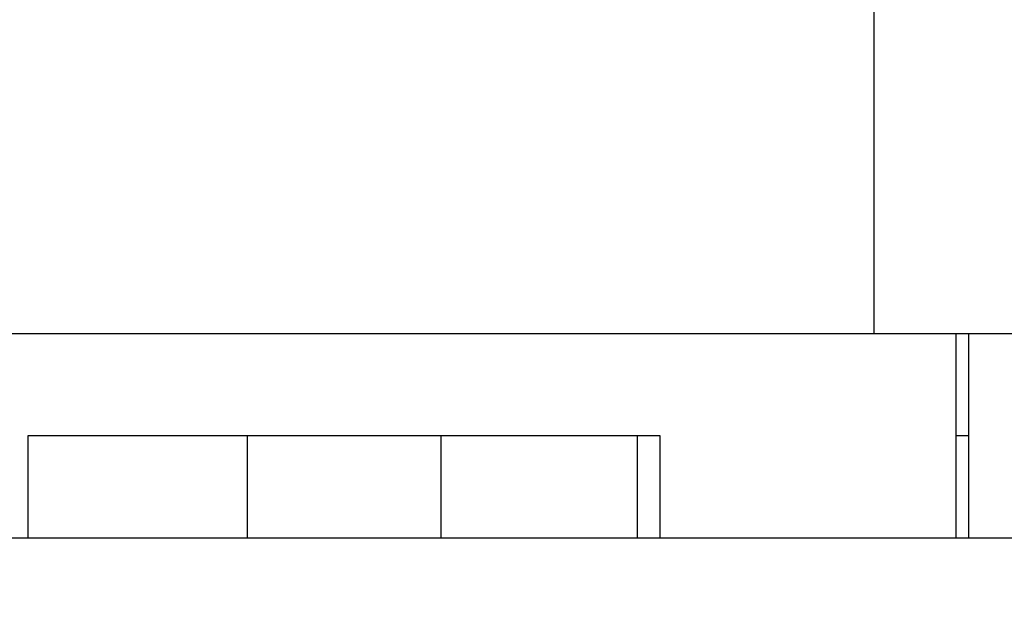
# Model space of a CAD drawing. Header units: inches. Extents: x 0 to 22, y 0 to 17.
# Tile 49 of 217: x 6.96 to 7.153, y 5.4 to 5.515. Entities that reach past the tile are written whole.
import ezdxf

# ---------------------------------------------------------------- set-up
doc = ezdxf.new("R2010")
doc.units = ezdxf.units.IN
doc.header["$LTSCALE"] = 1.21
doc.header["$MEASUREMENT"] = 0
doc.layers.get('0').update_dxf_attribs({"linetype": 'CONTINUOUS'})
doc.layers.add('02___PRT_ALL_AXES', color=7, linetype='CONTINUOUS')
doc.layers.add('DIMENSIONS', color=7, linetype='CONTINUOUS')
doc.styles.get("Standard").update_dxf_attribs({"font": 'txt', "width": 0.8})
doc.dimstyles.new('DIMSTYLE_1', dxfattribs={"dimtxt": 0.125, "dimasz": 0.18, "dimexe": 0.18, "dimexo": 0.0625, "dimgap": 0.09, "dimtad": 0, "dimtih": 1, "dimtoh": 1, "dimdec": 3, "dimzin": 4, "dimdsep": 46, "dimtxsty": 'STANDARD', "dimblk": '_FILLED', "dimblk1": '_FILLED', "dimblk2": '_FILLED', "dimcen": 0.09, "dimadec": 0, "dimazin": 0, "dimtp": 0.001, "dimtm": 0.001, "dimtfac": 1, "dimtdec": 3, "dimtofl": 0, "dimtmove": 0, "dimatfit": 3, "dimldrblk": '_FILLED', "dimfxl": 1, "dimtolj": 1, "dimtzin": 4, "dimarcsym": 0})

# ---------------------------------------------------------------- blocks, each defined once
blk = doc.blocks.new('*D14')
at = {"layer": 'DIMENSIONS', "color": 2, "linetype": 'CONTINUOUS'}
blk.add_line((8.53407, 5.55105), (5.2463, 5.55105), dxfattribs=at)
at = {"layer": 'DIMENSIONS', "color": 2, "linetype": 'CONTINUOUS', "insert": (5.1838, 5.61355), "char_height": 0.125, "width": 1.425, "attachment_point": 3, "line_spacing_factor": 0.9}
blk.add_mtext('2X .200{\\Ftxt.shx;\\W1.000000;\\H0.125000; }[5.07]', dxfattribs=at)
blk = doc.blocks.new('_FILLED')
at = {"color": 0, "linetype": 'BYBLOCK'}
blk.add_solid([(0, 0), (-1, 0.1736), (-1, -0.1736)], dxfattribs=at)

msp = doc.modelspace()

# ---------------------------------------------------------------- linework, layer by layer
at = {"color": 7, "linetype": 'CONTINUOUS'}
for p, q in [((7.3863, 5.45325), (6.9038, 5.45325)), ((7.1438, 5.45325), (7.1438, 5.41325)), ((7.1463, 5.45325), (7.1463, 5.41325)), ((6.9618, 5.43325), (6.9618, 5.41325)), ((7.0858, 5.43325), (6.9618, 5.43325)), ((7.0813, 5.43325), (7.0813, 5.41325)), ((7.0858, 5.41325), (7.0858, 5.43325)), ((7.1463, 5.43325), (7.1438, 5.43325))]:
    msp.add_line(p, q, dxfattribs=at)
at = {"layer": '02___PRT_ALL_AXES', "color": 7, "linetype": 'CONTINUOUS'}
for p, q in [((7.1278, 5.45325), (7.1278, 5.51725)), ((7.0048, 5.43325), (7.0048, 5.41325)), ((7.0428, 5.43325), (7.0428, 5.41325)), ((5.6838, 5.41325), (8.04431, 5.41325))]:
    msp.add_line(p, q, dxfattribs=at)

# ---------------------------------------------------------------- dimensions: what is measured, and where the dimension line sits
at = {"layer": 'DIMENSIONS', "color": 2, "linetype": 'CONTINUOUS'}
dim = msp.add_ordinate_dim(feature_location=(8.53407, 5.55105), offset=(-3.28777, 0), dtype=0, origin=(5.6838, 5.35125), text='2X <>', dimstyle='DIMSTYLE_1', dxfattribs=at)
dim.commit()
dim.dimension.update_dxf_attribs({"geometry": '*D14', "text_midpoint": (4.2713, 5.55105)})

doc.saveas('drawing.dxf')
